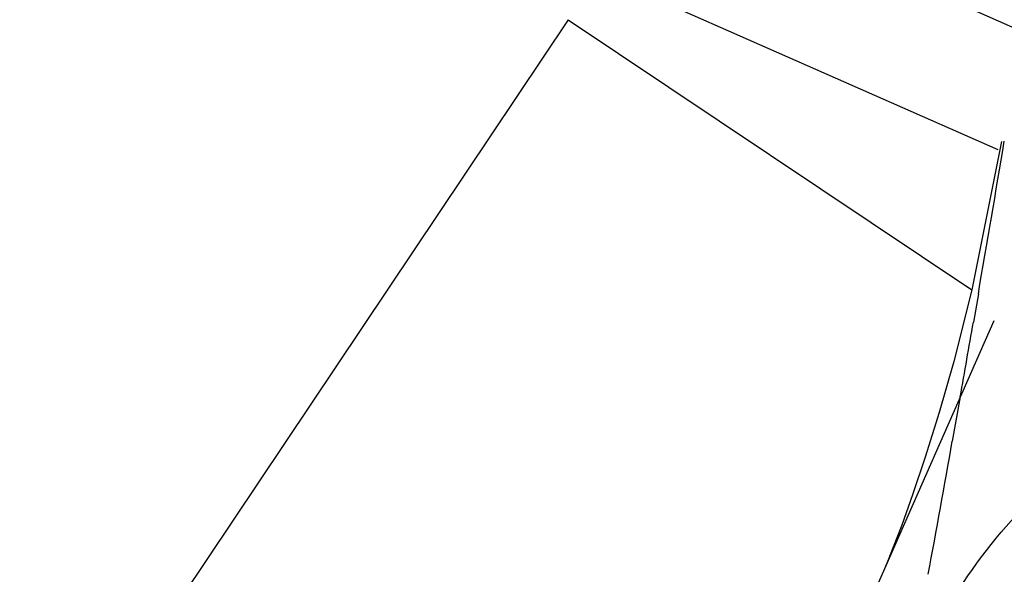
# Model space of a CAD drawing. Header units: millimetres. Extents: x 0 to 210, y 0 to 297.
# Tile 41 of 73: x 54.371 to 54.3926, y 151.8841 to 151.8963. Entities that reach past the tile are written whole.
import ezdxf
from ezdxf.enums import TextEntityAlignment as Align

# ---------------------------------------------------------------- set-up
doc = ezdxf.new("R2010")
doc.units = ezdxf.units.MM
doc.header["$LTSCALE"] = 19.36
doc.layers.get('0').update_dxf_attribs({"linetype": 'CONTINUOUS'})
doc.layers.add('Z_DIM_2D', color=7, linetype='CONTINUOUS')
doc.styles.add('TEXTSTYLE_3', font='helveticaneueltw1g-ltcn.otf')
doc.styles.add('TEXTSTYLE_4', font='gdt', dxfattribs={"width": 0.7})
doc.dimstyles.new('DIMSTYLE_1', dxfattribs={"dimtxt": 1.4, "dimasz": 3.5, "dimexe": 1.5, "dimexo": 0, "dimgap": 0.35, "dimtad": 0, "dimtih": 1, "dimtoh": 1, "dimlfac": 12.000000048, "dimdsep": 46, "dimtxsty": 'TEXTSTYLE_3', "dimblk": '_FILLED', "dimblk1": '_FILLED', "dimblk2": '_FILLED', "dimcen": 0.09, "dimclrt": 5, "dimazin": 2, "dimtol": 1, "dimtp": 0.3, "dimtm": 0.3, "dimtfac": 1, "dimtofl": 0, "dimtmove": 0, "dimatfit": 3, "dimldrblk": '_FILLED', "dimfxl": 1, "dimtolj": 1, "dimarcsym": 0})
doc.dimstyles.new('DIMSTYLE_3', dxfattribs={"dimtxt": 1.4, "dimasz": 3.5, "dimexe": 1.5, "dimexo": 0, "dimgap": 0.35, "dimtad": 0, "dimtih": 1, "dimtoh": 1, "dimdec": 3, "dimlfac": 12.000000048, "dimdsep": 46, "dimtxsty": 'TEXTSTYLE_3', "dimblk": '_FILLED', "dimblk1": '_FILLED', "dimblk2": '_FILLED', "dimcen": 0.09, "dimclrt": 5, "dimazin": 2, "dimtol": 1, "dimtp": 0.3, "dimtm": 0.3, "dimtfac": 1, "dimtdec": 3, "dimtofl": 0, "dimtmove": 0, "dimatfit": 3, "dimldrblk": '_FILLED', "dimfxl": 1, "dimtolj": 1, "dimarcsym": 0})
doc.dimstyles.new('DIMSTYLE_4', dxfattribs={"dimtxt": 1.4, "dimasz": 3.5, "dimexe": 1.5, "dimexo": 0, "dimgap": 0.35, "dimtad": 0, "dimtih": 1, "dimtoh": 1, "dimdec": 3, "dimlfac": 12.000000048, "dimdsep": 46, "dimtxsty": 'TEXTSTYLE_3', "dimblk": '_FILLED', "dimblk1": '_FILLED', "dimblk2": '_FILLED', "dimcen": 0.09, "dimclrt": 5, "dimazin": 2, "dimtol": 1, "dimtp": 0.4, "dimtm": 0.4, "dimtfac": 1, "dimtdec": 3, "dimtofl": 0, "dimtmove": 0, "dimatfit": 3, "dimldrblk": '_FILLED', "dimfxl": 1, "dimtolj": 1, "dimarcsym": 0})

# ---------------------------------------------------------------- blocks, each defined once
blk = doc.blocks.new('*D0')
at = {"layer": 'Z_DIM_2D', "color": 2, "linetype": 'CONTINUOUS'}
blk.add_line((53.7385570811, 152.5150399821), (53.7385570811, 147.3402091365), dxfattribs=at)
at = {"layer": 'Z_DIM_2D', "color": 5, "linetype": 'CONTINUOUS'}
for s, height, style, p in [('0.3', 0.98, 'TEXTSTYLE_3', (54.2285570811, 146.6402091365)), ('`', 0.98, 'TEXTSTYLE_4', (54.2285570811, 144.9946867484)), ('34.48', 1.4, 'TEXTSTYLE_3', (54.4385570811, 143.8513534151))]:
    blk.add_text(s, height=height, rotation=90, dxfattribs=dict(at, style=style)).set_placement(p, align=Align.RIGHT)
blk = doc.blocks.new('_FILLED')
at = {"color": 0, "linetype": 'BYBLOCK'}
blk.add_solid([(0, 0), (-1, 0.125), (-1, -0.125)], dxfattribs=at)
blk = doc.blocks.new('_NONE')
blk = doc.blocks.new('*D2')
at = {"layer": 'Z_DIM_2D', "color": 2, "linetype": 'CONTINUOUS'}
for p, q in [((54.1564952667, 152.4525399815), (54.1564952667, 150.5886575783)), ((54.1564952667, 150.5886575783), (56.1076576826, 150.163455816)), ((56.1076576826, 150.163455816), (56.1076576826, 147.3402091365))]:
    blk.add_line(p, q, dxfattribs=at)
at = {"layer": 'Z_DIM_2D', "color": 5, "linetype": 'CONTINUOUS'}
for s, height, style, p in [('0.3', 0.98, 'TEXTSTYLE_3', (56.5976576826, 146.6402091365)), ('`', 0.98, 'TEXTSTYLE_4', (56.5976576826, 144.9946867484)), ('39.5', 1.4, 'TEXTSTYLE_3', (56.8076576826, 143.8513534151))]:
    blk.add_text(s, height=height, rotation=90, dxfattribs=dict(at, style=style)).set_placement(p, align=Align.RIGHT)
blk = doc.blocks.new('*D3')
at = {"layer": 'Z_DIM_2D', "color": 2, "linetype": 'CONTINUOUS'}
for p, q in [((60.8231622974, 152.4525399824), (60.8231622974, 150.4755057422)), ((60.8231622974, 150.4755057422), (58.7593553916, 149.977222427)), ((58.7593553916, 149.977222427), (58.7593553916, 147.3402091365))]:
    blk.add_line(p, q, dxfattribs=at)
at = {"layer": 'Z_DIM_2D', "color": 5, "linetype": 'CONTINUOUS'}
for s, height, style, p in [('0.3', 0.98, 'TEXTSTYLE_3', (59.2493553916, 146.6402091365)), ('`', 0.98, 'TEXTSTYLE_4', (59.2493553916, 144.9946867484)), ('119.5', 1.4, 'TEXTSTYLE_3', (59.4593553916, 143.8513534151))]:
    blk.add_text(s, height=height, rotation=90, dxfattribs=dict(at, style=style)).set_placement(p, align=Align.RIGHT)
blk = doc.blocks.new('*D4')
at = {"layer": 'Z_DIM_2D', "color": 2, "linetype": 'CONTINUOUS'}
blk.add_line((61.2648277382, 152.5150399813), (61.2648277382, 147.3402091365), dxfattribs=at)
at = {"layer": 'Z_DIM_2D', "color": 5, "linetype": 'CONTINUOUS'}
for s, height, style, p in [('0.3', 0.98, 'TEXTSTYLE_3', (61.7548277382, 146.6402091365)), ('`', 0.98, 'TEXTSTYLE_4', (61.7548277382, 144.9946867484)), ('124.8', 1.4, 'TEXTSTYLE_3', (61.9648277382, 143.8513534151))]:
    blk.add_text(s, height=height, rotation=90, dxfattribs=dict(at, style=style)).set_placement(p, align=Align.RIGHT)
blk = doc.blocks.new('*D5')
at = {"layer": 'Z_DIM_2D', "color": 2, "linetype": 'CONTINUOUS'}
blk.add_line((63.7398285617, 152.5150399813), (63.7398285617, 147.3402091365), dxfattribs=at)
at = {"layer": 'Z_DIM_2D', "color": 5, "linetype": 'CONTINUOUS'}
for s, height, style, p in [('0.3', 0.98, 'TEXTSTYLE_3', (64.2298285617, 146.6402091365)), ('`', 0.98, 'TEXTSTYLE_4', (64.2298285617, 144.9946867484)), ('154.5', 1.4, 'TEXTSTYLE_3', (64.4398285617, 143.8513534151))]:
    blk.add_text(s, height=height, rotation=90, dxfattribs=dict(at, style=style)).set_placement(p, align=Align.RIGHT)
blk = doc.blocks.new('*D6')
at = {"layer": 'Z_DIM_2D', "color": 2, "linetype": 'CONTINUOUS'}
for p, q in [((64.1564952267, 152.4525399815), (64.1564952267, 150.6542908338)), ((64.1564952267, 150.6542908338), (65.4583074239, 149.952707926)), ((65.4583074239, 149.952707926), (65.4583074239, 147.3402091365))]:
    blk.add_line(p, q, dxfattribs=at)
at = {"layer": 'Z_DIM_2D', "color": 5, "linetype": 'CONTINUOUS'}
for s, height, style, p in [('0.3', 0.98, 'TEXTSTYLE_3', (65.9483074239, 146.6402091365)), ('`', 0.98, 'TEXTSTYLE_4', (65.9483074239, 144.9946867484)), ('159.5', 1.4, 'TEXTSTYLE_3', (66.1583074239, 143.8513534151))]:
    blk.add_text(s, height=height, rotation=90, dxfattribs=dict(at, style=style)).set_placement(p, align=Align.RIGHT)
blk = doc.blocks.new('*D7')
at = {"layer": 'Z_DIM_2D', "color": 2, "linetype": 'CONTINUOUS'}
blk.add_line((67.0731618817, 152.5150399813), (67.0731618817, 147.3402091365), dxfattribs=at)
at = {"layer": 'Z_DIM_2D', "color": 5, "linetype": 'CONTINUOUS'}
for s, height, style, p in [('0.3', 0.98, 'TEXTSTYLE_3', (67.5631618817, 146.6402091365)), ('`', 0.98, 'TEXTSTYLE_4', (67.5631618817, 144.9946867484)), ('194.5', 1.4, 'TEXTSTYLE_3', (67.7731618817, 143.8513534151))]:
    blk.add_text(s, height=height, rotation=90, dxfattribs=dict(at, style=style)).set_placement(p, align=Align.RIGHT)
blk = doc.blocks.new('*D8')
at = {"layer": 'Z_DIM_2D', "color": 2, "linetype": 'CONTINUOUS'}
for p, q in [((67.4898285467, 152.4525399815), (67.4898285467, 150.3189837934)), ((67.4898285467, 150.3189837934), (68.8730183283, 150.0200138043)), ((68.8730183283, 150.0200138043), (68.8730183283, 147.3402091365))]:
    blk.add_line(p, q, dxfattribs=at)
at = {"layer": 'Z_DIM_2D', "color": 5, "linetype": 'CONTINUOUS'}
for s, height, style, p in [('0.3', 0.98, 'TEXTSTYLE_3', (69.3630183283, 146.6402091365)), ('`', 0.98, 'TEXTSTYLE_4', (69.3630183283, 144.9946867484)), ('199.5', 1.4, 'TEXTSTYLE_3', (69.5730183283, 143.8513534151))]:
    blk.add_text(s, height=height, rotation=90, dxfattribs=dict(at, style=style)).set_placement(p, align=Align.RIGHT)
blk = doc.blocks.new('*D9')
at = {"layer": 'Z_DIM_2D', "color": 2, "linetype": 'CONTINUOUS'}
blk.add_line((70.8231622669, 152.4525399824), (70.8231622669, 147.3402091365), dxfattribs=at)
at = {"layer": 'Z_DIM_2D', "color": 5, "linetype": 'CONTINUOUS'}
for s, height, style, p in [('0.3', 0.98, 'TEXTSTYLE_3', (71.3131622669, 146.6402091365)), ('`', 0.98, 'TEXTSTYLE_4', (71.3131622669, 144.9946867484)), ('239.5', 1.4, 'TEXTSTYLE_3', (71.5231622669, 143.8513534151))]:
    blk.add_text(s, height=height, rotation=90, dxfattribs=dict(at, style=style)).set_placement(p, align=Align.RIGHT)
blk = doc.blocks.new('*D10')
at = {"layer": 'Z_DIM_2D', "color": 2, "linetype": 'CONTINUOUS'}
for p, q in [((71.2398281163, 152.5150416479), (71.2398281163, 150.1321599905)), ((71.2398281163, 150.1321599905), (72.6999055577, 149.7999711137)), ((72.6999055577, 149.7999711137), (72.6999055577, 147.3402091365))]:
    blk.add_line(p, q, dxfattribs=at)
at = {"layer": 'Z_DIM_2D', "color": 5, "linetype": 'CONTINUOUS'}
for s, height, style, p in [('0.3', 0.98, 'TEXTSTYLE_3', (73.1899055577, 146.6402091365)), ('`', 0.98, 'TEXTSTYLE_4', (73.1899055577, 144.9946867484)), ('244.5', 1.4, 'TEXTSTYLE_3', (73.3999055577, 143.8513534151))]:
    blk.add_text(s, height=height, rotation=90, dxfattribs=dict(at, style=style)).set_placement(p, align=Align.RIGHT)
blk = doc.blocks.new('*D11')
at = {"layer": 'Z_DIM_2D', "color": 2, "linetype": 'CONTINUOUS'}
blk.add_line((74.181494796, 152.4525416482), (74.181494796, 147.3402091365), dxfattribs=at)
at = {"layer": 'Z_DIM_2D', "color": 5, "linetype": 'CONTINUOUS'}
for s, height, style, p in [('0.3', 0.98, 'TEXTSTYLE_3', (74.671494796, 146.6402091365)), ('`', 0.98, 'TEXTSTYLE_4', (74.671494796, 144.9946867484)), ('279.8', 1.4, 'TEXTSTYLE_3', (74.881494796, 143.8513534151))]:
    blk.add_text(s, height=height, rotation=90, dxfattribs=dict(at, style=style)).set_placement(p, align=Align.RIGHT)
blk = doc.blocks.new('*D12')
at = {"layer": 'Z_DIM_2D', "color": 2, "linetype": 'CONTINUOUS'}
for p, q in [((74.5981618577, 152.5150416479), (74.5981618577, 150.3484979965)), ((74.5981618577, 150.3484979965), (75.7033082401, 149.7638455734)), ((75.7033082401, 149.7638455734), (75.7033082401, 147.3402091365))]:
    blk.add_line(p, q, dxfattribs=at)
at = {"layer": 'Z_DIM_2D', "color": 5, "linetype": 'CONTINUOUS'}
for s, height, style, p in [('0.3', 0.98, 'TEXTSTYLE_3', (76.1933082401, 146.6402091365)), ('`', 0.98, 'TEXTSTYLE_4', (76.1933082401, 144.9946867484)), ('284.8', 1.4, 'TEXTSTYLE_3', (76.4033082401, 143.8513534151))]:
    blk.add_text(s, height=height, rotation=90, dxfattribs=dict(at, style=style)).set_placement(p, align=Align.RIGHT)
blk = doc.blocks.new('*D13')
at = {"layer": 'Z_DIM_2D', "color": 2, "linetype": 'CONTINUOUS'}
blk.add_line((77.0731614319, 152.5150416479), (77.0731614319, 147.3402091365), dxfattribs=at)
at = {"layer": 'Z_DIM_2D', "color": 5, "linetype": 'CONTINUOUS'}
for s, height, style, p in [('0.3', 0.98, 'TEXTSTYLE_3', (77.5631614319, 146.6402091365)), ('`', 0.98, 'TEXTSTYLE_4', (77.5631614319, 144.9946867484)), ('314.5', 1.4, 'TEXTSTYLE_3', (77.7731614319, 143.8513534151))]:
    blk.add_text(s, height=height, rotation=90, dxfattribs=dict(at, style=style)).set_placement(p, align=Align.RIGHT)
blk = doc.blocks.new('*D14')
at = {"layer": 'Z_DIM_2D', "color": 2, "linetype": 'CONTINUOUS'}
for p, q in [((77.4964006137, 152.4525399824), (77.4964006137, 150.2411179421)), ((77.4964006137, 150.2411179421), (78.5715100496, 149.8584363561)), ((78.5715100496, 149.8584363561), (78.5715100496, 147.3402091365))]:
    blk.add_line(p, q, dxfattribs=at)
at = {"layer": 'Z_DIM_2D', "color": 5, "linetype": 'CONTINUOUS'}
for s, height, style, p in [('0.3', 0.98, 'TEXTSTYLE_3', (79.0615100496, 146.6402091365)), ('`', 0.98, 'TEXTSTYLE_4', (79.0615100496, 144.9946867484)), ('319.58', 1.4, 'TEXTSTYLE_3', (79.2715100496, 143.8513534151))]:
    blk.add_text(s, height=height, rotation=90, dxfattribs=dict(at, style=style)).set_placement(p, align=Align.RIGHT)
blk = doc.blocks.new('*D15')
at = {"layer": 'Z_DIM_2D', "color": 2, "linetype": 'CONTINUOUS'}
blk.add_line((80.4064951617, 152.5150399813), (80.4064951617, 147.3402091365), dxfattribs=at)
at = {"layer": 'Z_DIM_2D', "color": 5, "linetype": 'CONTINUOUS'}
for s, height, style, p in [('0.3', 0.98, 'TEXTSTYLE_3', (80.8964951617, 146.6402091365)), ('`', 0.98, 'TEXTSTYLE_4', (80.8964951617, 144.9946867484)), ('354.5', 1.4, 'TEXTSTYLE_3', (81.1064951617, 143.8513534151))]:
    blk.add_text(s, height=height, rotation=90, dxfattribs=dict(at, style=style)).set_placement(p, align=Align.RIGHT)
blk = doc.blocks.new('*D16')
at = {"layer": 'Z_DIM_2D', "color": 2, "linetype": 'CONTINUOUS'}
for p, q in [((80.8231618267, 152.4525399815), (80.8231618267, 150.226667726)), ((80.8231618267, 150.226667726), (81.9329292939, 150.0991071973)), ((81.9329292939, 150.0991071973), (81.9329292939, 147.3402091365))]:
    blk.add_line(p, q, dxfattribs=at)
at = {"layer": 'Z_DIM_2D', "color": 5, "linetype": 'CONTINUOUS'}
for s, height, style, p in [('0.3', 0.98, 'TEXTSTYLE_3', (82.4229292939, 146.6402091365)), ('`', 0.98, 'TEXTSTYLE_4', (82.4229292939, 144.9946867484)), ('359.5', 1.4, 'TEXTSTYLE_3', (82.6329292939, 143.8513534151))]:
    blk.add_text(s, height=height, rotation=90, dxfattribs=dict(at, style=style)).set_placement(p, align=Align.RIGHT)
blk = doc.blocks.new('*D17')
at = {"layer": 'Z_DIM_2D', "color": 2, "linetype": 'CONTINUOUS'}
for p, q in [((84.1564951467, 152.4525399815), (84.1564951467, 150.0512520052)), ((84.1564951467, 150.0512520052), (83.757416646, 149.5622699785)), ((83.757416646, 149.5622699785), (83.757416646, 147.3402091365))]:
    blk.add_line(p, q, dxfattribs=at)
at = {"layer": 'Z_DIM_2D', "color": 5, "linetype": 'CONTINUOUS'}
for s, height, style, p in [('0.3', 0.98, 'TEXTSTYLE_3', (84.247416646, 146.6402091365)), ('`', 0.98, 'TEXTSTYLE_4', (84.247416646, 144.9946867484)), ('399.5', 1.4, 'TEXTSTYLE_3', (84.457416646, 143.8513534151))]:
    blk.add_text(s, height=height, rotation=90, dxfattribs=dict(at, style=style)).set_placement(p, align=Align.RIGHT)
blk = doc.blocks.new('*D18')
at = {"layer": 'Z_DIM_2D', "color": 2, "linetype": 'CONTINUOUS'}
for p, q in [((84.5731618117, 152.5150399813), (84.5731618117, 150.0725120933)), ((84.5731618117, 150.0725120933), (85.5007438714, 149.8599112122)), ((85.5007438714, 149.8599112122), (85.5007438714, 147.3402091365))]:
    blk.add_line(p, q, dxfattribs=at)
at = {"layer": 'Z_DIM_2D', "color": 5, "linetype": 'CONTINUOUS'}
for s, height, style, p in [('0.3', 0.98, 'TEXTSTYLE_3', (85.9907438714, 146.6402091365)), ('`', 0.98, 'TEXTSTYLE_4', (85.9907438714, 144.9946867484)), ('404.5', 1.4, 'TEXTSTYLE_3', (86.2007438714, 143.8513534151))]:
    blk.add_text(s, height=height, rotation=90, dxfattribs=dict(at, style=style)).set_placement(p, align=Align.RIGHT)
blk = doc.blocks.new('*D19')
at = {"layer": 'Z_DIM_2D', "color": 2, "linetype": 'CONTINUOUS'}
blk.add_line((87.0731618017, 152.5150399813), (87.0731618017, 147.3402091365), dxfattribs=at)
at = {"layer": 'Z_DIM_2D', "color": 5, "linetype": 'CONTINUOUS'}
for s, height, style, p in [('0.3', 0.98, 'TEXTSTYLE_3', (87.5631618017, 146.6402091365)), ('`', 0.98, 'TEXTSTYLE_4', (87.5631618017, 144.9946867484)), ('434.5', 1.4, 'TEXTSTYLE_3', (87.7731618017, 143.8513534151))]:
    blk.add_text(s, height=height, rotation=90, dxfattribs=dict(at, style=style)).set_placement(p, align=Align.RIGHT)
blk = doc.blocks.new('*D20')
at = {"layer": 'Z_DIM_2D', "color": 2, "linetype": 'CONTINUOUS'}
for p, q in [((87.5148285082, 152.4525399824), (87.5148285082, 150.0970940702)), ((87.5148285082, 150.0970940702), (88.5834566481, 149.7144124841)), ((88.5834566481, 149.7144124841), (88.5834566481, 147.3402091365))]:
    blk.add_line(p, q, dxfattribs=at)
at = {"layer": 'Z_DIM_2D', "color": 5, "linetype": 'CONTINUOUS'}
for s, height, style, p in [('0.3', 0.98, 'TEXTSTYLE_3', (89.0734566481, 146.6402091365)), ('`', 0.98, 'TEXTSTYLE_4', (89.0734566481, 144.9946867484)), ('439.8', 1.4, 'TEXTSTYLE_3', (89.2834566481, 143.8513534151))]:
    blk.add_text(s, height=height, rotation=90, dxfattribs=dict(at, style=style)).set_placement(p, align=Align.RIGHT)
blk = doc.blocks.new('*D21')
at = {"layer": 'Z_DIM_2D', "color": 2, "linetype": 'CONTINUOUS'}
for p, q in [((87.9314951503, 152.5150416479), (87.9314951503, 150.3947353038)), ((87.9314951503, 150.3947353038), (90.1779632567, 149.8632331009)), ((90.1779632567, 149.8632331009), (90.1779632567, 147.3402091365))]:
    blk.add_line(p, q, dxfattribs=at)
at = {"layer": 'Z_DIM_2D', "color": 5, "linetype": 'CONTINUOUS'}
for s, height, style, p in [('0.3', 0.98, 'TEXTSTYLE_3', (90.6679632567, 146.6402091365)), ('`', 0.98, 'TEXTSTYLE_4', (90.6679632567, 144.9946867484)), ('444.8', 1.4, 'TEXTSTYLE_3', (90.8779632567, 143.8513534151))]:
    blk.add_text(s, height=height, rotation=90, dxfattribs=dict(at, style=style)).set_placement(p, align=Align.RIGHT)
blk = doc.blocks.new('*D22')
at = {"layer": 'Z_DIM_2D', "color": 2, "linetype": 'CONTINUOUS'}
for p, q in [((93.7398284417, 152.5150399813), (93.7398284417, 150.3119277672)), ((93.7398284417, 150.3119277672), (92.1707702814, 149.6741251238)), ((92.1707702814, 149.6741251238), (92.1707702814, 147.3402091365))]:
    blk.add_line(p, q, dxfattribs=at)
at = {"layer": 'Z_DIM_2D', "color": 5, "linetype": 'CONTINUOUS'}
for s, height, style, p in [('0.3', 0.98, 'TEXTSTYLE_3', (92.6607702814, 146.6402091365)), ('`', 0.98, 'TEXTSTYLE_4', (92.6607702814, 144.9946867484)), ('514.5', 1.4, 'TEXTSTYLE_3', (92.8707702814, 143.8513534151))]:
    blk.add_text(s, height=height, rotation=90, dxfattribs=dict(at, style=style)).set_placement(p, align=Align.RIGHT)
blk = doc.blocks.new('*D23')
at = {"layer": 'Z_DIM_2D', "color": 2, "linetype": 'CONTINUOUS'}
blk.add_line((94.1564972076, 152.4525399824), (94.1564972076, 147.3402091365), dxfattribs=at)
at = {"layer": 'Z_DIM_2D', "color": 5, "linetype": 'CONTINUOUS'}
for s, height, style, p in [('0.3', 0.98, 'TEXTSTYLE_3', (94.6464972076, 146.6402091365)), ('`', 0.98, 'TEXTSTYLE_4', (94.6464972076, 144.9946867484)), ('519.5', 1.4, 'TEXTSTYLE_3', (94.8564972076, 143.8513534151))]:
    blk.add_text(s, height=height, rotation=90, dxfattribs=dict(at, style=style)).set_placement(p, align=Align.RIGHT)
blk = doc.blocks.new('*D24')
at = {"layer": 'Z_DIM_2D', "color": 2, "linetype": 'CONTINUOUS'}
for p, q in [((94.5731613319, 152.5150416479), (94.5731613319, 150.2973114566)), ((94.5731613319, 150.2973114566), (96.1171741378, 149.7020289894)), ((96.1171741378, 149.7020289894), (96.1171741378, 147.3402091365))]:
    blk.add_line(p, q, dxfattribs=at)
at = {"layer": 'Z_DIM_2D', "color": 5, "linetype": 'CONTINUOUS'}
for s, height, style, p in [('0.3', 0.98, 'TEXTSTYLE_3', (96.6071741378, 146.6402091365)), ('`', 0.98, 'TEXTSTYLE_4', (96.6071741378, 144.9946867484)), ('524.5', 1.4, 'TEXTSTYLE_3', (96.8171741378, 143.8513534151))]:
    blk.add_text(s, height=height, rotation=90, dxfattribs=dict(at, style=style)).set_placement(p, align=Align.RIGHT)
blk = doc.blocks.new('*D25')
at = {"layer": 'Z_DIM_2D', "color": 2, "linetype": 'CONTINUOUS'}
for p, q in [((100.4064946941, 152.5150416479), (100.4064946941, 150.26249391)), ((100.4064946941, 150.26249391), (98.4871133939, 149.6645539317)), ((98.4871133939, 149.6645539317), (98.4871133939, 147.3402091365))]:
    blk.add_line(p, q, dxfattribs=at)
at = {"layer": 'Z_DIM_2D', "color": 5, "linetype": 'CONTINUOUS'}
for s, height, style, p in [('0.3', 0.98, 'TEXTSTYLE_3', (98.9771133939, 146.6402091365)), ('`', 0.98, 'TEXTSTYLE_4', (98.9771133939, 144.9946867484)), ('594.5', 1.4, 'TEXTSTYLE_3', (99.1871133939, 143.8513534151))]:
    blk.add_text(s, height=height, rotation=90, dxfattribs=dict(at, style=style)).set_placement(p, align=Align.RIGHT)
blk = doc.blocks.new('*D26')
at = {"layer": 'Z_DIM_2D', "color": 2, "linetype": 'CONTINUOUS'}
blk.add_line((100.8237204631, 152.4525399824), (100.8237204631, 147.3402091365), dxfattribs=at)
at = {"layer": 'Z_DIM_2D', "color": 5, "linetype": 'CONTINUOUS'}
for s, height, style, p in [('0.3', 0.98, 'TEXTSTYLE_3', (101.3137204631, 146.6402091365)), ('`', 0.98, 'TEXTSTYLE_4', (101.3137204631, 144.9946867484)), ('599.51', 1.4, 'TEXTSTYLE_3', (101.5237204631, 143.8513534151))]:
    blk.add_text(s, height=height, rotation=90, dxfattribs=dict(at, style=style)).set_placement(p, align=Align.RIGHT)
blk = doc.blocks.new('*D27')
at = {"layer": 'Z_DIM_2D', "color": 2, "linetype": 'CONTINUOUS'}
for p, q in [((101.2648297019, 152.5150416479), (101.2648297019, 150.2287559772)), ((101.2648297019, 150.2287559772), (103.0178582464, 149.6308159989)), ((103.0178582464, 149.6308159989), (103.0178582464, 147.3402091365))]:
    blk.add_line(p, q, dxfattribs=at)
at = {"layer": 'Z_DIM_2D', "color": 5, "linetype": 'CONTINUOUS'}
for s, height, style, p in [('0.3', 0.98, 'TEXTSTYLE_3', (103.5078582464, 146.6402091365)), ('`', 0.98, 'TEXTSTYLE_4', (103.5078582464, 144.9946867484)), ('604.8', 1.4, 'TEXTSTYLE_3', (103.7178582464, 143.8513534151))]:
    blk.add_text(s, height=height, rotation=90, dxfattribs=dict(at, style=style)).set_placement(p, align=Align.RIGHT)
blk = doc.blocks.new('*D28')
at = {"layer": 'Z_DIM_2D', "color": 2, "linetype": 'CONTINUOUS'}
for p, q in [((107.0731617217, 152.5150399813), (107.0731617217, 150.3866430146)), ((107.0731617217, 150.3866430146), (105.5114158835, 149.6558274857)), ((105.5114158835, 149.6558274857), (105.5114158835, 147.3402091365))]:
    blk.add_line(p, q, dxfattribs=at)
at = {"layer": 'Z_DIM_2D', "color": 5, "linetype": 'CONTINUOUS'}
for s, height, style, p in [('0.3', 0.98, 'TEXTSTYLE_3', (106.0014158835, 146.6402091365)), ('`', 0.98, 'TEXTSTYLE_4', (106.0014158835, 144.9946867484)), ('674.5', 1.4, 'TEXTSTYLE_3', (106.2114158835, 143.8513534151))]:
    blk.add_text(s, height=height, rotation=90, dxfattribs=dict(at, style=style)).set_placement(p, align=Align.RIGHT)
blk = doc.blocks.new('*D29')
at = {"layer": 'Z_DIM_2D', "color": 2, "linetype": 'CONTINUOUS'}
blk.add_line((107.4898283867, 152.4525399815), (107.4898283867, 147.3402091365), dxfattribs=at)
at = {"layer": 'Z_DIM_2D', "color": 5, "linetype": 'CONTINUOUS'}
for s, height, style, p in [('0.3', 0.98, 'TEXTSTYLE_3', (107.9798283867, 146.6402091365)), ('`', 0.98, 'TEXTSTYLE_4', (107.9798283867, 144.9946867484)), ('679.5', 1.4, 'TEXTSTYLE_3', (108.1898283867, 143.8513534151))]:
    blk.add_text(s, height=height, rotation=90, dxfattribs=dict(at, style=style)).set_placement(p, align=Align.RIGHT)
blk = doc.blocks.new('*D30')
at = {"layer": 'Z_DIM_2D', "color": 2, "linetype": 'CONTINUOUS'}
for p, q in [((107.9064950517, 152.5150399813), (107.9064950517, 150.3866430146)), ((107.9064950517, 150.3866430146), (108.9661802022, 150.0544541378)), ((108.9661802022, 150.0544541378), (108.9661802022, 147.3402091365))]:
    blk.add_line(p, q, dxfattribs=at)
at = {"layer": 'Z_DIM_2D', "color": 5, "linetype": 'CONTINUOUS'}
for s, height, style, p in [('0.3', 0.98, 'TEXTSTYLE_3', (109.4561802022, 146.6402091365)), ('`', 0.98, 'TEXTSTYLE_4', (109.4561802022, 144.9946867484)), ('684.5', 1.4, 'TEXTSTYLE_3', (109.6661802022, 143.8513534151))]:
    blk.add_text(s, height=height, rotation=90, dxfattribs=dict(at, style=style)).set_placement(p, align=Align.RIGHT)
blk = doc.blocks.new('*D31')
at = {"layer": 'Z_DIM_2D', "color": 2, "linetype": 'CONTINUOUS'}
blk.add_line((110.4064950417, 152.5150399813), (110.4064950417, 147.3402091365), dxfattribs=at)
at = {"layer": 'Z_DIM_2D', "color": 5, "linetype": 'CONTINUOUS'}
for s, height, style, p in [('0.3', 0.98, 'TEXTSTYLE_3', (110.8964950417, 146.6402091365)), ('`', 0.98, 'TEXTSTYLE_4', (110.8964950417, 144.9946867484)), ('714.5', 1.4, 'TEXTSTYLE_3', (111.1064950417, 143.8513534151))]:
    blk.add_text(s, height=height, rotation=90, dxfattribs=dict(at, style=style)).set_placement(p, align=Align.RIGHT)
blk = doc.blocks.new('*D32')
at = {"layer": 'Z_DIM_2D', "color": 2, "linetype": 'CONTINUOUS'}
for p, q in [((110.8231617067, 152.4525399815), (110.8231617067, 150.1541108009)), ((110.8231617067, 150.1541108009), (112.2216311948, 149.6558274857)), ((112.2216311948, 149.6558274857), (112.2216311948, 147.3402091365))]:
    blk.add_line(p, q, dxfattribs=at)
at = {"layer": 'Z_DIM_2D', "color": 5, "linetype": 'CONTINUOUS'}
for s, height, style, p in [('0.3', 0.98, 'TEXTSTYLE_3', (112.7116311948, 146.6402091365)), ('`', 0.98, 'TEXTSTYLE_4', (112.7116311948, 144.9946867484)), ('719.5', 1.4, 'TEXTSTYLE_3', (112.9216311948, 143.8513534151))]:
    blk.add_text(s, height=height, rotation=90, dxfattribs=dict(at, style=style)).set_placement(p, align=Align.RIGHT)
blk = doc.blocks.new('*D33')
at = {"layer": 'Z_DIM_2D', "color": 2, "linetype": 'CONTINUOUS'}
blk.add_line((114.1814945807, 152.4525416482), (114.1814945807, 147.3402091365), dxfattribs=at)
at = {"layer": 'Z_DIM_2D', "color": 5, "linetype": 'CONTINUOUS'}
for s, height, style, p in [('0.3', 0.98, 'TEXTSTYLE_3', (114.6714945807, 146.6402091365)), ('`', 0.98, 'TEXTSTYLE_4', (114.6714945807, 144.9946867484)), ('759.8', 1.4, 'TEXTSTYLE_3', (114.8814945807, 143.8513534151))]:
    blk.add_text(s, height=height, rotation=90, dxfattribs=dict(at, style=style)).set_placement(p, align=Align.RIGHT)
blk = doc.blocks.new('*D34')
at = {"layer": 'Z_DIM_2D', "color": 2, "linetype": 'CONTINUOUS'}
for p, q in [((114.5981629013, 152.5150416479), (114.5981629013, 149.6595853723)), ((114.5981629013, 149.6595853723), (115.9313297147, 149.2769037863)), ((115.9313297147, 149.2769037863), (115.9313297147, 147.3402091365))]:
    blk.add_line(p, q, dxfattribs=at)
at = {"layer": 'Z_DIM_2D', "color": 5, "linetype": 'CONTINUOUS'}
for s, height, style, p in [('0.3', 0.98, 'TEXTSTYLE_3', (116.4213297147, 146.6402091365)), ('`', 0.98, 'TEXTSTYLE_4', (116.4213297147, 144.9946867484)), ('764.8', 1.4, 'TEXTSTYLE_3', (116.6313297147, 143.8513534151))]:
    blk.add_text(s, height=height, rotation=90, dxfattribs=dict(at, style=style)).set_placement(p, align=Align.RIGHT)
blk = doc.blocks.new('*D35')
at = {"layer": 'Z_DIM_2D', "color": 2, "linetype": 'CONTINUOUS'}
blk.add_line((117.4898287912, 152.4525399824), (117.4898287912, 147.3402091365), dxfattribs=at)
at = {"layer": 'Z_DIM_2D', "color": 5, "linetype": 'CONTINUOUS'}
for s, height, style, p in [('0.3', 0.98, 'TEXTSTYLE_3', (117.9798287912, 146.6402091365)), ('`', 0.98, 'TEXTSTYLE_4', (117.9798287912, 144.9946867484)), ('799.5', 1.4, 'TEXTSTYLE_3', (118.1898287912, 143.8513534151))]:
    blk.add_text(s, height=height, rotation=90, dxfattribs=dict(at, style=style)).set_placement(p, align=Align.RIGHT)
blk = doc.blocks.new('*D36')
at = {"layer": 'Z_DIM_2D', "color": 2, "linetype": 'CONTINUOUS'}
for p, q in [((117.9064945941, 152.5150416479), (117.9064945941, 150.4501948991)), ((117.9064945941, 150.4501948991), (119.1426660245, 150.1270415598)), ((119.1426660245, 150.1270415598), (119.1426660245, 147.3402091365))]:
    blk.add_line(p, q, dxfattribs=at)
at = {"layer": 'Z_DIM_2D', "color": 5, "linetype": 'CONTINUOUS'}
for s, height, style, p in [('0.3', 0.98, 'TEXTSTYLE_3', (119.6326660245, 146.6402091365)), ('`', 0.98, 'TEXTSTYLE_4', (119.6326660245, 144.9946867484)), ('804.5', 1.4, 'TEXTSTYLE_3', (119.8426660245, 143.8513534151))]:
    blk.add_text(s, height=height, rotation=90, dxfattribs=dict(at, style=style)).set_placement(p, align=Align.RIGHT)
blk = doc.blocks.new('*D37')
at = {"layer": 'Z_DIM_2D', "color": 2, "linetype": 'CONTINUOUS'}
blk.add_line((120.4064950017, 152.5150399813), (120.4064950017, 147.3402091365), dxfattribs=at)
at = {"layer": 'Z_DIM_2D', "color": 5, "linetype": 'CONTINUOUS'}
for s, height, style, p in [('0.3', 0.98, 'TEXTSTYLE_3', (120.8964950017, 146.6402091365)), ('`', 0.98, 'TEXTSTYLE_4', (120.8964950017, 144.9946867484)), ('834.5', 1.4, 'TEXTSTYLE_3', (121.1064950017, 143.8513534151))]:
    blk.add_text(s, height=height, rotation=90, dxfattribs=dict(at, style=style)).set_placement(p, align=Align.RIGHT)
blk = doc.blocks.new('*D38')
at = {"layer": 'Z_DIM_2D', "color": 2, "linetype": 'CONTINUOUS'}
for p, q in [((120.8231616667, 152.4525399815), (120.8231616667, 150.5053541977)), ((120.8231616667, 150.5053541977), (121.8705266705, 150.1439326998)), ((121.8705266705, 150.1439326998), (121.8705266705, 147.3402091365))]:
    blk.add_line(p, q, dxfattribs=at)
at = {"layer": 'Z_DIM_2D', "color": 5, "linetype": 'CONTINUOUS'}
for s, height, style, p in [('0.3', 0.98, 'TEXTSTYLE_3', (122.3605266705, 146.6402091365)), ('`', 0.98, 'TEXTSTYLE_4', (122.3605266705, 144.9946867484)), ('839.5', 1.4, 'TEXTSTYLE_3', (122.5705266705, 143.8513534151))]:
    blk.add_text(s, height=height, rotation=90, dxfattribs=dict(at, style=style)).set_placement(p, align=Align.RIGHT)
blk = doc.blocks.new('*D39')
at = {"layer": 'Z_DIM_2D', "color": 2, "linetype": 'CONTINUOUS'}
blk.add_line((123.7398279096, 152.5150416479), (123.7398279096, 147.3402091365), dxfattribs=at)
at = {"layer": 'Z_DIM_2D', "color": 5, "linetype": 'CONTINUOUS'}
for s, height, style, p in [('0.3', 0.98, 'TEXTSTYLE_3', (124.2298279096, 146.6402091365)), ('`', 0.98, 'TEXTSTYLE_4', (124.2298279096, 144.9946867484)), ('874.5', 1.4, 'TEXTSTYLE_3', (124.4398279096, 143.8513534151))]:
    blk.add_text(s, height=height, rotation=90, dxfattribs=dict(at, style=style)).set_placement(p, align=Align.RIGHT)
blk = doc.blocks.new('*D40')
at = {"layer": 'Z_DIM_2D', "color": 2, "linetype": 'CONTINUOUS'}
for p, q in [((124.1564970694, 152.4525399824), (124.1564970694, 149.8243670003)), ((124.1564970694, 149.8243670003), (125.2688188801, 149.3779051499)), ((125.2688188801, 149.3779051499), (125.2688188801, 147.3402091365))]:
    blk.add_line(p, q, dxfattribs=at)
at = {"layer": 'Z_DIM_2D', "color": 5, "linetype": 'CONTINUOUS'}
for s, height, style, p in [('0.3', 0.98, 'TEXTSTYLE_3', (125.7588188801, 146.6402091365)), ('`', 0.98, 'TEXTSTYLE_4', (125.7588188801, 144.9946867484)), ('879.5', 1.4, 'TEXTSTYLE_3', (125.9688188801, 143.8513534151))]:
    blk.add_text(s, height=height, rotation=90, dxfattribs=dict(at, style=style)).set_placement(p, align=Align.RIGHT)
blk = doc.blocks.new('*D41')
at = {"layer": 'Z_DIM_2D', "color": 2, "linetype": 'CONTINUOUS'}
blk.add_line((127.5148295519, 152.4525416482), (127.5148295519, 147.3402091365), dxfattribs=at)
at = {"layer": 'Z_DIM_2D', "color": 5, "linetype": 'CONTINUOUS'}
for s, height, style, p in [('0.3', 0.98, 'TEXTSTYLE_3', (128.0048295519, 146.6402091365)), ('`', 0.98, 'TEXTSTYLE_4', (128.0048295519, 144.9946867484)), ('919.8', 1.4, 'TEXTSTYLE_3', (128.2148295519, 143.8513534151))]:
    blk.add_text(s, height=height, rotation=90, dxfattribs=dict(at, style=style)).set_placement(p, align=Align.RIGHT)
blk = doc.blocks.new('*D42')
at = {"layer": 'Z_DIM_2D', "color": 2, "linetype": 'CONTINUOUS'}
for p, q in [((127.931496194, 152.5150416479), (127.931496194, 149.5626678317)), ((127.931496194, 149.5626678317), (129.1644945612, 149.2437665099)), ((129.1644945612, 149.2437665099), (129.1644945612, 147.3402091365))]:
    blk.add_line(p, q, dxfattribs=at)
at = {"layer": 'Z_DIM_2D', "color": 5, "linetype": 'CONTINUOUS'}
for s, height, style, p in [('0.3', 0.98, 'TEXTSTYLE_3', (129.6544945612, 146.6402091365)), ('`', 0.98, 'TEXTSTYLE_4', (129.6544945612, 144.9946867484)), ('924.8', 1.4, 'TEXTSTYLE_3', (129.8644945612, 143.8513534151))]:
    blk.add_text(s, height=height, rotation=90, dxfattribs=dict(at, style=style)).set_placement(p, align=Align.RIGHT)
blk = doc.blocks.new('*D43')
at = {"layer": 'Z_DIM_2D', "color": 2, "linetype": 'CONTINUOUS'}
blk.add_line((130.8231616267, 152.4525399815), (130.8231616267, 147.3402091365), dxfattribs=at)
at = {"layer": 'Z_DIM_2D', "color": 5, "linetype": 'CONTINUOUS'}
for s, height, style, p in [('0.3', 0.98, 'TEXTSTYLE_3', (131.3131616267, 146.6402091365)), ('`', 0.98, 'TEXTSTYLE_4', (131.3131616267, 144.9946867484)), ('959.5', 1.4, 'TEXTSTYLE_3', (131.5231616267, 143.8513534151))]:
    blk.add_text(s, height=height, rotation=90, dxfattribs=dict(at, style=style)).set_placement(p, align=Align.RIGHT)
blk = doc.blocks.new('*D44')
at = {"layer": 'Z_DIM_2D', "color": 2, "linetype": 'CONTINUOUS'}
for p, q in [((131.2398282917, 152.5150399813), (131.2398282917, 149.9470103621)), ((131.2398282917, 149.9470103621), (132.3661309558, 149.4580283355)), ((132.3661309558, 149.4580283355), (132.3661309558, 147.3402091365))]:
    blk.add_line(p, q, dxfattribs=at)
at = {"layer": 'Z_DIM_2D', "color": 5, "linetype": 'CONTINUOUS'}
for s, height, style, p in [('0.3', 0.98, 'TEXTSTYLE_3', (132.8561309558, 146.6402091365)), ('`', 0.98, 'TEXTSTYLE_4', (132.8561309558, 144.9946867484)), ('964.5', 1.4, 'TEXTSTYLE_3', (133.0661309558, 143.8513534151))]:
    blk.add_text(s, height=height, rotation=90, dxfattribs=dict(at, style=style)).set_placement(p, align=Align.RIGHT)
blk = doc.blocks.new('*D45')
at = {"layer": 'Z_DIM_2D', "color": 2, "linetype": 'CONTINUOUS'}
blk.add_line((133.7398282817, 152.5150399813), (133.7398282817, 147.3402091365), dxfattribs=at)
at = {"layer": 'Z_DIM_2D', "color": 5, "linetype": 'CONTINUOUS'}
for s, height, style, p in [('0.3', 0.98, 'TEXTSTYLE_3', (134.2298282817, 146.6402091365)), ('`', 0.98, 'TEXTSTYLE_4', (134.2298282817, 144.9946867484)), ('994.5', 1.4, 'TEXTSTYLE_3', (134.4398282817, 143.8513534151))]:
    blk.add_text(s, height=height, rotation=90, dxfattribs=dict(at, style=style)).set_placement(p, align=Align.RIGHT)
blk = doc.blocks.new('*D46')
at = {"layer": 'Z_DIM_2D', "color": 2, "linetype": 'CONTINUOUS'}
for p, q in [((134.1564949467, 152.4525399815), (134.1564949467, 149.9044901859)), ((134.1564949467, 149.9044901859), (135.4063235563, 149.4580283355)), ((135.4063235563, 149.4580283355), (135.4063235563, 147.3402091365))]:
    blk.add_line(p, q, dxfattribs=at)
at = {"layer": 'Z_DIM_2D', "color": 5, "linetype": 'CONTINUOUS'}
for s, height, style, p in [('0.3', 0.98, 'TEXTSTYLE_3', (135.8963235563, 146.6402091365)), ('`', 0.98, 'TEXTSTYLE_4', (135.8963235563, 144.9946867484)), ('999.5', 1.4, 'TEXTSTYLE_3', (136.1063235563, 143.8513534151))]:
    blk.add_text(s, height=height, rotation=90, dxfattribs=dict(at, style=style)).set_placement(p, align=Align.RIGHT)
blk = doc.blocks.new('*D47')
at = {"layer": 'Z_DIM_2D', "color": 2, "linetype": 'CONTINUOUS'}
blk.add_line((140.8231620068, 152.4525399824), (140.8231620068, 147.3402091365), dxfattribs=at)
at = {"layer": 'Z_DIM_2D', "color": 5, "linetype": 'CONTINUOUS'}
for s, height, style, p in [('0.3', 0.98, 'TEXTSTYLE_3', (141.3131620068, 146.6402091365)), ('`', 0.98, 'TEXTSTYLE_4', (141.3131620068, 144.9946867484)), ('1079.5', 1.4, 'TEXTSTYLE_3', (141.5231620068, 143.8513534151))]:
    blk.add_text(s, height=height, rotation=90, dxfattribs=dict(at, style=style)).set_placement(p, align=Align.RIGHT)
blk = doc.blocks.new('*D48')
at = {"layer": 'Z_DIM_2D', "color": 2, "linetype": 'CONTINUOUS'}
for p, q in [((141.2564914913, 152.515040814), (141.2564914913, 150.0857324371)), ((141.2564914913, 150.0857324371), (142.5869183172, 149.5924983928)), ((142.5869183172, 149.5924983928), (142.5869183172, 147.3402091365))]:
    blk.add_line(p, q, dxfattribs=at)
at = {"layer": 'Z_DIM_2D', "color": 5, "linetype": 'CONTINUOUS'}
for s, height, style, p in [('0.3', 0.98, 'TEXTSTYLE_3', (143.0769183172, 146.6402091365)), ('`', 0.98, 'TEXTSTYLE_4', (143.0769183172, 144.9946867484)), ('1084.7', 1.4, 'TEXTSTYLE_3', (143.2869183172, 143.8513534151))]:
    blk.add_text(s, height=height, rotation=90, dxfattribs=dict(at, style=style)).set_placement(p, align=Align.RIGHT)
blk = doc.blocks.new('*D49')
at = {"layer": 'Z_DIM_2D', "color": 2, "linetype": 'CONTINUOUS'}
blk.add_line((144.1148274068, 152.6025399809), (144.1148274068, 147.3402091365), dxfattribs=at)
at = {"layer": 'Z_DIM_2D', "color": 5, "linetype": 'CONTINUOUS'}
for s, height, style, p in [('0.4', 0.98, 'TEXTSTYLE_3', (144.6048274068, 146.6402091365)), ('`', 0.98, 'TEXTSTYLE_4', (144.6048274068, 144.9946867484)), ('1119', 1.4, 'TEXTSTYLE_3', (144.8148274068, 143.8513534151))]:
    blk.add_text(s, height=height, rotation=90, dxfattribs=dict(at, style=style)).set_placement(p, align=Align.RIGHT)

msp = doc.modelspace()

# ---------------------------------------------------------------- linework, layer by layer
at = {"color": 6, "linetype": 'CONTINUOUS'}
for p, q in [((54.3930143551, 151.8960422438), (54.3387560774, 151.9199265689)), ((54.3361166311, 151.9182997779), (54.3924995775, 151.8934319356)), ((54.3830355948, 151.8962915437), (54.3719467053, 151.8797271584)), ((54.3830355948, 151.8962915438), (54.391928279, 151.8903384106)), ((54.3925764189, 151.8936061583), (54.391928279, 151.8903384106)), ((54.391928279, 151.8903384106), (54.3915295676, 151.8887622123)), ((54.3920681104, 151.8902536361), (54.3919582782, 151.8896231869)), ((54.3924082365, 151.8896571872), (54.3854096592, 151.8737892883)), ((54.3916696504, 151.8879846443), (54.3914950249, 151.8870043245)), ((54.3901949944, 151.8846715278), (54.3900721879, 151.8843663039)), ((54.3900721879, 151.8843663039), (54.3900198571, 151.884242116))]:
    msp.add_line(p, q, dxfattribs=at)
msp.add_lwpolyline([(54.3915295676, 151.8887622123), (54.3912075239, 151.887639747), (54.3908986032, 151.8866514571), (54.3906184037, 151.885819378), (54.390379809, 151.8851559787), (54.3901949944, 151.8846715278)], dxfattribs=at)
msp.add_circle((54.3669111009, 151.8712899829), 0.0562499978, dxfattribs=at)
at = {"color": 9, "linetype": 'CONTINUOUS'}
msp.add_arc((54.3669110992, 151.8712899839), 0.06041662, 16.5404119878, 343.4995184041, dxfattribs=at)
at = {"color": 6, "linetype": 'CONTINUOUS'}
for centre, radius, start, end in [((53.9286239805, 151.9708009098), 0.4703916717, 350.1403978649, 350.5559424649), ((53.7543593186, 152.0010910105), 0.6472692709, 349.9362441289, 350.0835197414), ((53.3649154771, 152.0707123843), 1.0428874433, 349.6904397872, 349.8542202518)]:
    msp.add_arc(centre, radius, start, end, dxfattribs=at)
at = {"color": 7, "linetype": 'CONTINUOUS'}
msp.add_open_spline([(54.3904241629, 151.881104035), (54.3909395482, 151.8828454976), (54.3919801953, 151.88446944), (54.3932646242, 151.8857534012)], degree=3, dxfattribs=at)

# ---------------------------------------------------------------- dimensions: what is measured, and where the dimension line sits
at = {"layer": 'Z_DIM_2D', "color": 2, "linetype": 'CONTINUOUS'}
for feature_location, offset, origin, dimstyle, picture, middle in [((144.1148274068, 152.6025399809), (0, -5.262330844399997), (50.8648277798, 152.6025399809), 'DIMSTYLE_4', '*D49', (144.1148274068, 143.3651842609)), ((71.2398281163, 152.5150416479), (1.4600774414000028, -5.174832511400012), (50.8648277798, 152.5150416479), 'DIMSTYLE_3', '*D10', (72.6999055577, 143.130109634)), ((74.5981618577, 152.5150416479), (1.1051463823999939, -5.174832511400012), (50.8648277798, 152.5150416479), 'DIMSTYLE_3', '*D12', (75.7033082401, 143.130109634)), ((77.0731614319, 152.5150416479), (0, -5.174832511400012), (50.8648277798, 152.5150416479), 'DIMSTYLE_3', '*D13', (77.0731614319, 143.130109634)), ((87.9314951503, 152.5150416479), (2.246468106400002, -5.174832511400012), (50.8648277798, 152.5150416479), 'DIMSTYLE_3', '*D21', (90.1779632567, 143.130109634)), ((94.5731613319, 152.5150416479), (1.5440128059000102, -5.174832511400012), (50.8648277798, 152.5150416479), 'DIMSTYLE_3', '*D24', (96.1171741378, 143.130109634)), ((100.4064946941, 152.5150416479), (-1.9193813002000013, -5.174832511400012), (50.8648277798, 152.5150416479), 'DIMSTYLE_3', '*D25', (98.4871133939, 143.130109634)), ((101.2648297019, 152.5150416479), (1.7530285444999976, -5.174832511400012), (50.8648277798, 152.5150416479), 'DIMSTYLE_3', '*D27', (103.0178582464, 143.130109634)), ((114.5981629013, 152.5150416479), (1.3331668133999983, -5.174832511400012), (50.8648277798, 152.5150416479), 'DIMSTYLE_3', '*D34', (115.9313297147, 143.130109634)), ((117.9064945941, 152.5150416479), (1.236171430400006, -5.174832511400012), (50.8648277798, 152.5150416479), 'DIMSTYLE_3', '*D36', (119.1426660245, 143.130109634)), ((123.7398279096, 152.5150416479), (0, -5.174832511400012), (50.8648277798, 152.5150416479), 'DIMSTYLE_3', '*D39', (123.7398279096, 143.130109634)), ((127.931496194, 152.5150416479), (1.232998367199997, -5.174832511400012), (50.8648277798, 152.5150416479), 'DIMSTYLE_3', '*D42', (129.1644945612, 143.130109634)), ((141.2564914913, 152.515040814), (1.3304268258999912, -5.174831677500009), (50.8648277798, 152.515040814), 'DIMSTYLE_3', '*D48', (142.5869183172, 142.6599603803)), ((53.7385570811, 152.5150399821), (0, -5.174830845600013), (50.8648277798, 151.8692066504), 'DIMSTYLE_1', '*D0', (53.7385570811, 143.130109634)), ((61.2648277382, 152.5150399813), (0, -5.174830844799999), (50.8648277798, 152.5150399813), 'DIMSTYLE_3', '*D4', (61.2648277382, 143.130109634)), ((63.7398285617, 152.5150399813), (0, -5.174830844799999), (50.8648277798, 152.5150399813), 'DIMSTYLE_3', '*D5', (63.7398285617, 143.130109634)), ((67.0731618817, 152.5150399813), (0, -5.174830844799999), (50.8648277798, 152.5150399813), 'DIMSTYLE_3', '*D7', (67.0731618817, 143.130109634)), ((80.4064951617, 152.5150399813), (0, -5.174830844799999), (50.8648277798, 152.5150399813), 'DIMSTYLE_3', '*D15', (80.4064951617, 143.130109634)), ((84.5731618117, 152.5150399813), (0.9275820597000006, -5.174830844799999), (50.8648277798, 152.5150399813), 'DIMSTYLE_3', '*D18', (85.5007438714, 143.130109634)), ((87.0731618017, 152.5150399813), (0, -5.174830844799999), (50.8648277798, 152.5150399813), 'DIMSTYLE_3', '*D19', (87.0731618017, 143.130109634)), ((93.7398284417, 152.5150399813), (-1.5690581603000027, -5.174830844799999), (50.8648277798, 152.5150399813), 'DIMSTYLE_3', '*D22', (92.1707702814, 143.130109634)), ((107.0731617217, 152.5150399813), (-1.5617458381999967, -5.174830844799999), (50.8648277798, 152.5150399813), 'DIMSTYLE_3', '*D28', (105.5114158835, 143.130109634)), ((107.9064950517, 152.5150399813), (1.0596851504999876, -5.174830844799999), (50.8648277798, 152.5150399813), 'DIMSTYLE_3', '*D30', (108.9661802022, 143.130109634)), ((110.4064950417, 152.5150399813), (0, -5.174830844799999), (50.8648277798, 152.5150399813), 'DIMSTYLE_3', '*D31', (110.4064950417, 143.130109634)), ((120.4064950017, 152.5150399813), (0, -5.174830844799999), (50.8648277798, 152.5150399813), 'DIMSTYLE_3', '*D37', (120.4064950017, 143.130109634)), ((131.2398282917, 152.5150399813), (1.1263026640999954, -5.174830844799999), (50.8648277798, 152.5150399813), 'DIMSTYLE_3', '*D44', (132.3661309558, 143.130109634)), ((133.7398282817, 152.5150399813), (0, -5.174830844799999), (50.8648277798, 152.5150399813), 'DIMSTYLE_3', '*D45', (133.7398282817, 143.130109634)), ((74.181494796, 152.4525416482), (0, -5.112332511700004), (50.8648277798, 152.4525416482), 'DIMSTYLE_3', '*D11', (74.181494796, 143.130109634)), ((114.1814945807, 152.4525416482), (0, -5.112332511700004), (50.8648277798, 152.4525416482), 'DIMSTYLE_3', '*D33', (114.1814945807, 143.130109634)), ((127.5148295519, 152.4525416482), (0, -5.112332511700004), (50.8648277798, 152.4525416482), 'DIMSTYLE_3', '*D41', (127.5148295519, 143.130109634)), ((60.8231622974, 152.4525399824), (-2.0638069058, -5.112330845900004), (50.8648277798, 152.4525399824), 'DIMSTYLE_3', '*D3', (58.7593553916, 143.130109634)), ((70.8231622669, 152.4525399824), (0, -5.112330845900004), (50.8648277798, 152.4525399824), 'DIMSTYLE_3', '*D9', (70.8231622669, 143.130109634)), ((77.4964006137, 152.4525399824), (1.0751094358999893, -5.112330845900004), (50.8648277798, 152.4525399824), 'DIMSTYLE_1', '*D14', (78.5715100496, 142.6599603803)), ((87.5148285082, 152.4525399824), (1.0686281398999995, -5.112330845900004), (50.8648277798, 152.4525399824), 'DIMSTYLE_3', '*D20', (88.5834566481, 143.130109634)), ((94.1564972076, 152.4525399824), (0, -5.112330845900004), (50.8648277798, 152.4525399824), 'DIMSTYLE_3', '*D23', (94.1564972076, 143.130109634)), ((100.8237204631, 152.4525399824), (0, -5.112330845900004), (50.8648277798, 152.4525399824), 'DIMSTYLE_1', '*D26', (100.8237204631, 142.6599603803)), ((117.4898287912, 152.4525399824), (0, -5.112330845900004), (50.8648277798, 152.4525399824), 'DIMSTYLE_3', '*D35', (117.4898287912, 143.130109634)), ((124.1564970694, 152.4525399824), (1.1123218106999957, -5.112330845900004), (50.8648277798, 152.4525399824), 'DIMSTYLE_3', '*D40', (125.2688188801, 143.130109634)), ((140.8231620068, 152.4525399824), (0, -5.112330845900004), (50.8648277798, 152.4525399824), 'DIMSTYLE_3', '*D47', (140.8231620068, 142.6599603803)), ((54.1564952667, 152.4525399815), (1.9511624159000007, -5.1123308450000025), (50.8648277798, 152.4525399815), 'DIMSTYLE_3', '*D2', (56.1076576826, 143.6002588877)), ((64.1564952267, 152.4525399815), (1.3018121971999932, -5.1123308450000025), (50.8648277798, 152.4525399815), 'DIMSTYLE_3', '*D6', (65.4583074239, 143.130109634)), ((67.4898285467, 152.4525399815), (1.3831897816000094, -5.1123308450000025), (50.8648277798, 152.4525399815), 'DIMSTYLE_3', '*D8', (68.8730183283, 143.130109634)), ((80.8231618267, 152.4525399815), (1.109767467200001, -5.1123308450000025), (50.8648277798, 152.4525399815), 'DIMSTYLE_3', '*D16', (81.9329292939, 143.130109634)), ((84.1564951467, 152.4525399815), (-0.39907850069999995, -5.1123308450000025), (50.8648277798, 152.4525399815), 'DIMSTYLE_3', '*D17', (83.757416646, 143.130109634)), ((107.4898283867, 152.4525399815), (0, -5.1123308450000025), (50.8648277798, 152.4525399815), 'DIMSTYLE_3', '*D29', (107.4898283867, 143.130109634)), ((110.8231617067, 152.4525399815), (1.398469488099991, -5.1123308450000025), (50.8648277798, 152.4525399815), 'DIMSTYLE_3', '*D32', (112.2216311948, 143.130109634)), ((120.8231616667, 152.4525399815), (1.047365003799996, -5.1123308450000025), (50.8648277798, 152.4525399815), 'DIMSTYLE_3', '*D38', (121.8705266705, 143.130109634)), ((130.8231616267, 152.4525399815), (0, -5.1123308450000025), (50.8648277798, 152.4525399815), 'DIMSTYLE_3', '*D43', (130.8231616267, 143.130109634)), ((134.1564949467, 152.4525399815), (1.2498286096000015, -5.1123308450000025), (50.8648277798, 152.4525399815), 'DIMSTYLE_3', '*D46', (135.4063235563, 143.130109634))]:
    dim = msp.add_ordinate_dim(feature_location=feature_location, offset=offset, dtype=1, origin=origin, dimstyle=dimstyle, override={"dimblk1": 'NONE', "dimsah": 1}, dxfattribs=at)
    dim.commit()
    dim.dimension.update_dxf_attribs({"geometry": picture, "text_midpoint": middle})

doc.saveas('drawing.dxf')
